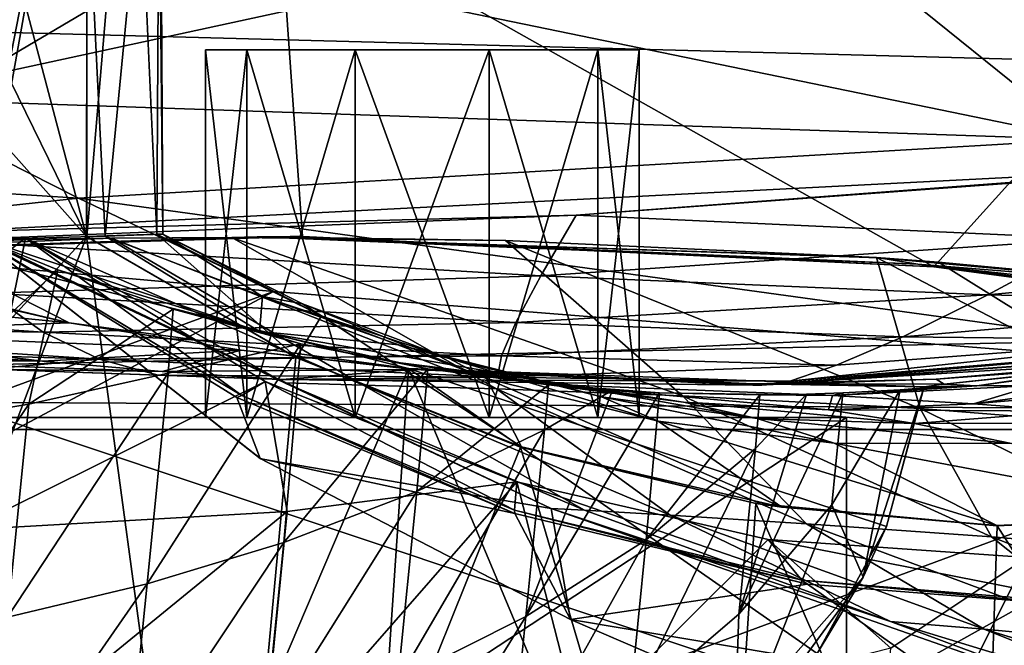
# Model space of a CAD drawing. Header units: metres. Extents: x -1204 to 0, y -809 to 0.
# Tile 24 of 145: x -977 to -925, y -92 to -59. Entities that reach past the tile are written whole.
import ezdxf

# ---------------------------------------------------------------- set-up
doc = ezdxf.new("R2010")
doc.units = ezdxf.units.M

msp = doc.modelspace()

# ---------------------------------------------------------------- linework, layer by layer
at = {"layer": 'top'}
for points in [[(-1020.627686, -121.229866, 759.618347), (-973.836853, -70.232147, 761.068115), (-1010.938416, -28.620661, 762.05658)], [(-1010.938416, -28.620661, 762.05658), (-973.836853, -70.232147, 761.068115), (-991.558472, -34.06818, 761.964722)], [(-973.836853, -70.232147, 761.068115), (-982.436951, -37.747082, 761.892395), (-991.558472, -34.06818, 761.964722)], [(-973.836853, -70.232147, 761.068115), (-973.798157, -41.966282, 761.804749), (-982.436951, -37.747082, 761.892395)], [(-970.074463, -41.582897, 1014.531982), (-972.851196, -70.21624, 1110.677124), (-974.216187, -42.017887, 1141.18335)], [(-973.798157, -41.966282, 761.804749), (-973.814026, -70.23143, 761.559387), (-971.388184, -41.720867, 824.468445)], [(-973.814026, -70.23143, 761.559387), (-970.10968, -70.119164, 877.688171), (-971.388184, -41.720867, 824.468445)], [(-969.784058, -70.115608, 994.240784), (-972.851196, -70.21624, 1110.677124), (-970.074463, -41.582897, 1014.531982)], [(-971.388184, -41.720867, 824.468445), (-970.10968, -70.119164, 877.688171), (-969.946716, -41.569355, 887.814209)], [(-970.10968, -70.119164, 877.688171), (-969.784058, -70.115608, 994.240784), (-969.946716, -41.569355, 887.814209)], [(-969.946716, -41.569355, 887.814209), (-969.784058, -70.115608, 994.240784), (-970.074463, -41.582897, 1014.531982)], [(-972.851196, -70.21624, 1110.677124), (-979.30542, -70.39653, 1226.949097), (-974.216187, -42.017887, 1141.18335)], [(-974.216187, -42.017887, 1141.18335), (-979.30542, -70.39653, 1226.949097), (-979.221008, -67.635269, 1225.742676)], [(-974.216187, -42.017887, 1141.18335), (-979.221008, -67.635269, 1225.742676), (-978.911438, -55.039032, 1221.272705)], [(-973.798157, -41.966282, 761.804749), (-973.836853, -70.232147, 761.068115), (-973.814026, -70.23143, 761.559387)], [(-1016.487488, -52.277069, 202.070496), (-963.641235, -52.277069, 204.667847), (-995.825073, -71.262817, 202.531296)], [(-963.641235, -52.277069, 204.667847), (-962.375671, -70.230675, 204.787323), (-995.825073, -71.262817, 202.531296)], [(-982.146667, -70.034477, 2035.890137), (-913.833862, -66.547203, 2026.555908), (-983.207947, -52.277039, 2039.156006)], [(-983.207947, -52.277039, 2039.156006), (-913.833862, -66.547203, 2026.555908), (-911.052795, -52.277039, 2028.605713)], [(-911.227234, -52.277069, 211.896362), (-928.88092, -71.840714, 208.935944), (-963.641235, -52.277069, 204.667847)], [(-928.88092, -71.840714, 208.935944), (-962.375671, -70.230675, 204.787323), (-963.641235, -52.277069, 204.667847)], [(-895.673401, -76.271492, 214.95517), (-928.88092, -71.840714, 208.935944), (-911.227234, -52.277069, 211.896362)], [(-982.146667, -70.034477, 2035.890137), (-947.855103, -69.116928, 2025.059937), (-913.833862, -66.547203, 2026.555908)], [(-947.855103, -69.116928, 2025.059937), (-913.969543, -66.624535, 2025.059937), (-913.833862, -66.547203, 2026.555908)], [(-913.969543, -66.624535, 2025.059937), (-947.855103, -69.116928, 2025.059937), (-920.501038, -70.368721, 1944.64209)], [(-981.803467, -70.456673, 2025.059937), (-947.855103, -69.116928, 2025.059937), (-982.146667, -70.034477, 2035.890137)], [(-947.855103, -69.116928, 2025.059937), (-981.803467, -70.456673, 2025.059937), (-949.734436, -72.321983, 1944.674683)], [(-947.855103, -69.116928, 2025.059937), (-949.734436, -72.321983, 1944.674683), (-920.501038, -70.368721, 1944.64209)], [(-1020.627686, -121.229866, 759.618347), (-993.774231, -122.791794, 759.646973), (-973.836853, -70.232147, 761.068115)], [(-997.748657, -71.330391, 434.029633), (-976.908936, -70.392021, 573.067139), (-1017.040344, -71.616974, 664.560547)], [(-1017.040344, -71.616974, 664.560547), (-976.908936, -70.392021, 573.067139), (-979.247375, -70.424515, 600.541016)], [(-1015.238464, -71.670494, 705.551697), (-979.468262, -70.385391, 664.593262), (-977.070801, -70.320351, 705.517212)], [(-1015.238464, -71.670494, 705.551697), (-977.070801, -70.320351, 705.517212), (-997.357971, -85.610573, 712.715698)], [(-1003.545898, -121.486122, 1277.247681), (-973.395508, -116.249763, 1277.463013), (-983.266052, -70.487961, 1278.628784)], [(-996.349304, -71.282486, 318.14328), (-963.033997, -70.238113, 318.143066), (-997.748657, -71.330391, 434.029633)], [(-963.033997, -70.238113, 318.143066), (-964.776794, -70.265068, 434.029663), (-997.748657, -71.330391, 434.029633)], [(-964.776794, -70.265068, 434.029663), (-966.118347, -70.29892, 520.026245), (-997.748657, -71.330391, 434.029633)], [(-966.118347, -70.29892, 520.026245), (-972.503601, -70.336174, 546.19043), (-997.748657, -71.330391, 434.029633)], [(-997.748657, -71.330391, 434.029633), (-972.503601, -70.336174, 546.19043), (-976.908936, -70.392021, 573.067139)], [(-977.070801, -70.320351, 705.517212), (-980.24176, -85.778755, 713.450562), (-997.357971, -85.610573, 712.715698)], [(-995.825073, -71.262817, 202.531296), (-962.375671, -70.230675, 204.787323), (-996.349304, -71.282486, 318.14328)], [(-996.349304, -71.282486, 318.14328), (-962.375671, -70.230675, 204.787323), (-963.033997, -70.238113, 318.143066)], [(-993.774231, -122.791794, 759.646973), (-966.90979, -121.408676, 759.752441), (-973.836853, -70.232147, 761.068115)], [(-992.256165, -70.636169, 1373.141357), (-983.266052, -70.487961, 1278.628784), (-974.759033, -74.813385, 1378.559204)], [(-979.30542, -70.39653, 1226.949097), (-975.349854, -71.998657, 1228.690308), (-984.383728, -80.360573, 1231.000488)], [(-983.266052, -70.487961, 1278.628784), (-973.395508, -116.249763, 1277.463013), (-956.751099, -77.235733, 1278.522461)], [(-983.266052, -70.487961, 1278.628784), (-956.751099, -77.235733, 1278.522461), (-974.759033, -74.813385, 1378.559204)], [(-949.734436, -72.321983, 1944.674683), (-981.803467, -70.456673, 2025.059937), (-979.017334, -73.236023, 1944.707642)], [(-977.070801, -70.320351, 705.517212), (-964.356262, -77.923317, 710.616882), (-980.24176, -85.778755, 713.450562)], [(-977.070801, -70.320351, 705.517212), (-979.468262, -70.385391, 664.593262), (-965.589844, -78.662682, 673.436646)], [(-977.070801, -70.320351, 705.517212), (-979.468262, -70.385391, 664.593262), (-965.589844, -78.662682, 673.436646)], [(-965.589844, -78.662682, 673.436646), (-979.468262, -70.385391, 664.593262), (-965.860107, -78.775276, 664.340454)], [(-965.589844, -78.662682, 673.436646), (-979.468262, -70.385391, 664.593262), (-979.366821, -70.447105, 664.558594)], [(-964.617554, -81.99791, 664.256042), (-979.45874, -70.375244, 664.566284), (-979.420715, -70.410904, 628.364624)], [(-964.591736, -82.01487, 628.364624), (-979.420715, -70.410904, 628.364624), (-949.184021, -84.660172, 628.364502)], [(-964.591736, -82.01487, 628.364624), (-964.617554, -81.99791, 664.256042), (-979.420715, -70.410904, 628.364624)], [(-979.420715, -70.410904, 628.364624), (-979.247375, -70.424515, 600.541016), (-949.184021, -84.660172, 628.364502)], [(-964.591736, -82.01487, 628.364624), (-964.617554, -81.99791, 664.256042), (-979.420715, -70.410904, 628.364624)], [(-964.617554, -81.99791, 664.256042), (-979.366821, -70.447105, 664.558594), (-979.420715, -70.410904, 628.364624)], [(-965.860107, -78.775276, 664.340454), (-979.366821, -70.447105, 664.558594), (-964.617554, -81.99791, 664.256042)], [(-979.366821, -70.447105, 664.558594), (-965.860107, -78.775276, 664.340454), (-965.589844, -78.662682, 673.436646)], [(-979.30542, -70.39653, 1226.949097), (-972.851196, -70.21624, 1110.677124), (-964.663635, -75.274643, 1224.425171)], [(-975.349854, -71.998657, 1228.690308), (-979.30542, -70.39653, 1226.949097), (-964.663635, -75.274643, 1224.425171)], [(-979.247375, -70.424515, 600.541016), (-976.908936, -70.392021, 573.067139), (-963.336182, -77.994011, 594.176453)], [(-979.247375, -70.424515, 600.541016), (-963.336182, -77.994011, 594.176453), (-949.184021, -84.660172, 628.364502)], [(-964.356262, -77.923317, 710.616882), (-977.070801, -70.320351, 705.517212), (-965.589844, -78.662682, 673.436646)], [(-964.356262, -77.923317, 710.616882), (-977.070801, -70.320351, 705.517212), (-965.589844, -78.662682, 673.436646)], [(-976.908936, -70.392021, 573.067139), (-972.503601, -70.336174, 546.19043), (-959.158997, -78.115784, 560.534973)], [(-976.908936, -70.392021, 573.067139), (-959.158997, -78.115784, 560.534973), (-963.336182, -77.994011, 594.176453)], [(-962.691467, -76.64579, 761.559387), (-973.814026, -70.23143, 761.559387), (-973.836853, -70.232147, 761.068115)], [(-962.691467, -76.64579, 761.559387), (-973.814026, -70.23143, 761.559387), (-973.836853, -70.232147, 761.068115)], [(-962.691467, -76.64579, 761.559387), (-973.836853, -70.232147, 761.068115), (-962.734802, -76.644012, 760.929688)], [(-973.836853, -70.232147, 761.068115), (-966.90979, -121.408676, 759.752441), (-962.734802, -76.644012, 760.929688)], [(-962.691467, -76.64579, 761.559387), (-973.836853, -70.232147, 761.068115), (-962.734802, -76.644012, 760.929688)], [(-970.10968, -70.119164, 877.688171), (-973.814026, -70.23143, 761.559387), (-962.691467, -76.64579, 761.559387)], [(-972.851196, -70.21624, 1110.677124), (-969.784058, -70.115608, 994.240784), (-964.498657, -73.41201, 1070.331543)], [(-964.663635, -75.274643, 1224.425171), (-972.851196, -70.21624, 1110.677124), (-964.498657, -73.41201, 1070.331543)], [(-972.503601, -70.336174, 546.19043), (-966.118347, -70.29892, 520.026245), (-952.084412, -78.322189, 527.766174)], [(-972.503601, -70.336174, 546.19043), (-952.084412, -78.322189, 527.766174), (-959.158997, -78.115784, 560.534973)], [(-969.784058, -70.115608, 994.240784), (-970.10968, -70.119164, 877.688171), (-961.373291, -74.446716, 915.925842)], [(-970.10968, -70.119164, 877.688171), (-962.691467, -76.64579, 761.559387), (-961.373291, -74.446716, 915.925842)], [(-964.498657, -73.41201, 1070.331543), (-969.784058, -70.115608, 994.240784), (-962.384705, -73.810921, 993.143433)], [(-969.784058, -70.115608, 994.240784), (-961.373291, -74.446716, 915.925842), (-962.384705, -73.810921, 993.143433)], [(-964.776794, -70.265068, 434.029663), (-951.611206, -70.454018, 478.947845), (-966.118347, -70.29892, 520.026245)], [(-966.118347, -70.29892, 520.026245), (-942.225464, -78.687622, 495.982666), (-952.084412, -78.322189, 527.766174)], [(-966.118347, -70.29892, 520.026245), (-951.611206, -70.454018, 478.947845), (-942.225464, -78.687622, 495.982666)], [(-963.033997, -70.238113, 318.143066), (-929.737915, -71.714317, 318.143036), (-964.776794, -70.265068, 434.029663)], [(-931.806335, -71.378998, 434.029663), (-931.920776, -71.358063, 439.589508), (-964.776794, -70.265068, 434.029663)], [(-931.920776, -71.358063, 439.589508), (-951.611206, -70.454018, 478.947845), (-964.776794, -70.265068, 434.029663)], [(-929.737915, -71.714317, 318.143036), (-931.806335, -71.378998, 434.029663), (-964.776794, -70.265068, 434.029663)], [(-962.375671, -70.230675, 204.787323), (-928.88092, -71.840714, 208.935944), (-963.033997, -70.238113, 318.143066)], [(-963.033997, -70.238113, 318.143066), (-928.88092, -71.840714, 208.935944), (-929.737915, -71.714317, 318.143036)], [(-951.611206, -70.454018, 478.947845), (-929.615479, -79.364227, 465.180298), (-942.225464, -78.687622, 495.982666)], [(-951.611206, -70.454018, 478.947845), (-931.920776, -71.358063, 439.589508), (-929.615479, -79.364227, 465.180298)], [(-920.501038, -70.368721, 1944.64209), (-949.734436, -72.321983, 1944.674683), (-926.023438, -73.338356, 1864.059082)], [(-926.023438, -73.338356, 1864.059082), (-901.056091, -70.958511, 1864.002319), (-920.501038, -70.368721, 1944.64209)], [(-974.759033, -74.813385, 1378.559204), (-992.84021, -70.64312, 1378.559448), (-992.256165, -70.636169, 1373.141357)], [(-992.84021, -70.64312, 1378.559448), (-974.759033, -74.813385, 1378.559204), (-992.008728, -73.12146, 1459.8302)], [(-909.299744, -73.733856, 1783.264282), (-901.056091, -70.958511, 1864.002319), (-926.023438, -73.338356, 1864.059082)], [(-931.806335, -71.378998, 434.029663), (-928.630615, -71.597519, 434.043335), (-931.920776, -71.358063, 439.589508)], [(-931.920776, -71.358063, 439.589508), (-914.168091, -80.596458, 435.324982), (-929.615479, -79.364227, 465.180298)], [(-931.920776, -71.358063, 439.589508), (-928.630615, -71.597519, 434.043335), (-914.168091, -80.596458, 435.324982)], [(-929.737915, -71.714317, 318.143036), (-914.357788, -72.947975, 412.318939), (-931.806335, -71.378998, 434.029663)], [(-914.357788, -72.947975, 412.318939), (-928.630615, -71.597519, 434.043335), (-931.806335, -71.378998, 434.029663)], [(-984.383728, -80.360573, 1231.000488), (-975.349854, -71.998657, 1228.690308), (-976.889709, -79.117386, 1232.031616)], [(-976.889709, -79.117386, 1232.031616), (-975.349854, -71.998657, 1228.690308), (-969.240417, -74.095093, 1231.512939)], [(-964.663635, -75.274643, 1224.425171), (-969.240417, -74.095093, 1231.512939), (-975.349854, -71.998657, 1228.690308)], [(-928.88092, -71.840714, 208.935944), (-895.673401, -76.271492, 214.95517), (-929.737915, -71.714317, 318.143036)], [(-929.737915, -71.714317, 318.143036), (-895.673401, -76.271492, 214.95517), (-896.663208, -75.836739, 318.143036)], [(-896.663208, -75.836739, 318.143036), (-898.093079, -75.131729, 391.196472), (-929.737915, -71.714317, 318.143036)], [(-898.093079, -75.131729, 391.196472), (-914.357788, -72.947975, 412.318939), (-929.737915, -71.714317, 318.143036)], [(-928.630615, -71.597519, 434.043335), (-914.357788, -72.947975, 412.318939), (-914.168091, -80.596458, 435.324982)], [(-951.05957, -74.791687, 1864.117188), (-949.734436, -72.321983, 1944.674683), (-979.017334, -73.236023, 1944.707642)], [(-949.734436, -72.321983, 1944.674683), (-951.05957, -74.791687, 1864.117188), (-926.023438, -73.338356, 1864.059082)], [(-1001.205566, -74.913231, 1864.237305), (-976.13147, -75.316856, 1864.176636), (-1008.314148, -73.109818, 1944.740723)], [(-976.13147, -75.316856, 1864.176636), (-979.017334, -73.236023, 1944.707642), (-1008.314148, -73.109818, 1944.740723)], [(-992.008728, -73.12146, 1459.8302), (-974.759033, -74.813385, 1378.559204), (-988.813477, -75.324715, 1540.914551)], [(-976.13147, -75.316856, 1864.176636), (-951.05957, -74.791687, 1864.117188), (-979.017334, -73.236023, 1944.707642)], [(-964.663635, -75.274643, 1224.425171), (-964.498657, -73.41201, 1070.331543), (-957.26886, -75.986855, 1070.111328)], [(-957.26886, -75.986855, 1070.111328), (-964.498657, -73.41201, 1070.331543), (-954.597656, -76.6978, 992.917725)], [(-964.498657, -73.41201, 1070.331543), (-962.384705, -73.810921, 993.143433), (-954.597656, -76.6978, 992.917725)], [(-926.023438, -73.338356, 1864.059082), (-951.05957, -74.791687, 1864.117188), (-930.537292, -75.558502, 1783.338135)], [(-930.537292, -75.558502, 1783.338135), (-909.299744, -73.733856, 1783.264282), (-926.023438, -73.338356, 1864.059082)], [(-976.889709, -79.117386, 1232.031616), (-969.240417, -74.095093, 1231.512939), (-969.501709, -77.490273, 1233.255371)], [(-969.240417, -74.095093, 1231.512939), (-962.470886, -75.919685, 1234.870728), (-969.501709, -77.490273, 1233.255371)], [(-962.470886, -75.919685, 1234.870728), (-969.240417, -74.095093, 1231.512939), (-964.663635, -75.274643, 1224.425171)], [(-962.384705, -73.810921, 993.143433), (-961.373291, -74.446716, 915.925842), (-952.618835, -77.774269, 915.71698)], [(-954.597656, -76.6978, 992.917725), (-962.384705, -73.810921, 993.143433), (-952.618835, -77.774269, 915.71698)], [(-930.537292, -75.558502, 1783.338135), (-916.085022, -75.722412, 1702.424316), (-909.299744, -73.733856, 1783.264282)], [(-961.373291, -74.446716, 915.925842), (-962.691467, -76.64579, 761.559387), (-950.76593, -81.391655, 761.559387)], [(-961.373291, -74.446716, 915.925842), (-950.76593, -81.391655, 761.559387), (-952.618835, -77.774269, 915.71698)], [(-994.444885, -76.106369, 1783.573853), (-973.140808, -76.745468, 1783.493164), (-1001.205566, -74.913231, 1864.237305)], [(-973.140808, -76.745468, 1783.493164), (-976.13147, -75.316856, 1864.176636), (-1001.205566, -74.913231, 1864.237305)], [(-974.759033, -74.813385, 1378.559204), (-965.635132, -76.259056, 1378.559326), (-988.813477, -75.324715, 1540.914551)], [(-951.827881, -76.562775, 1783.414551), (-951.05957, -74.791687, 1864.117188), (-976.13147, -75.316856, 1864.176636)], [(-974.759033, -74.813385, 1378.559204), (-956.751099, -77.235733, 1278.522461), (-965.635132, -76.259056, 1378.559326)], [(-951.05957, -74.791687, 1864.117188), (-951.827881, -76.562775, 1783.414551), (-930.537292, -75.558502, 1783.338135)], [(-988.813477, -75.324715, 1540.914551), (-976.169128, -76.842728, 1540.835083), (-1005.962219, -75.236763, 1702.867188)], [(-976.169128, -76.842728, 1540.835083), (-988.023743, -76.775314, 1702.773071), (-1005.962219, -75.236763, 1702.867188)], [(-988.813477, -75.324715, 1540.914551), (-965.635132, -76.259056, 1378.559326), (-976.169128, -76.842728, 1540.835083)], [(-973.140808, -76.745468, 1783.493164), (-951.827881, -76.562775, 1783.414551), (-976.13147, -75.316856, 1864.176636)], [(-957.1745, -76.935585, 1224.2771), (-962.470886, -75.919685, 1234.870728), (-964.663635, -75.274643, 1224.425171)], [(-949.799561, -77.862633, 1069.887451), (-964.663635, -75.274643, 1224.425171), (-957.26886, -75.986855, 1070.111328)], [(-949.799561, -77.862633, 1069.887451), (-957.1745, -76.935585, 1224.2771), (-964.663635, -75.274643, 1224.425171)], [(-951.827881, -76.562775, 1783.414551), (-934.040466, -77.067146, 1702.50708), (-930.537292, -75.558502, 1783.338135)], [(-912.796631, -76.259354, 1537.671631), (-906.723877, -75.419922, 1617.223145), (-938.008423, -78.120903, 1540.612427)], [(-906.723877, -75.419922, 1617.223145), (-936.530884, -77.898392, 1621.589966), (-938.008423, -78.120903, 1540.612427)], [(-936.530884, -77.898392, 1621.589966), (-906.723877, -75.419922, 1617.223145), (-916.085022, -75.722412, 1702.424316)], [(-916.085022, -75.722412, 1702.424316), (-934.040466, -77.067146, 1702.50708), (-936.530884, -77.898392, 1621.589966)], [(-934.040466, -77.067146, 1702.50708), (-916.085022, -75.722412, 1702.424316), (-930.537292, -75.558502, 1783.338135)], [(-979.035034, -77.274689, 1702.727051), (-973.140808, -76.745468, 1783.493164), (-994.444885, -76.106369, 1783.573853)], [(-969.501709, -77.490273, 1233.255371), (-962.470886, -75.919685, 1234.870728), (-970.624146, -88.652084, 1240.032104)], [(-962.470886, -75.919685, 1234.870728), (-963.366333, -86.451241, 1241.126343), (-970.624146, -88.652084, 1240.032104)], [(-962.470886, -75.919685, 1234.870728), (-955.723816, -77.252396, 1238.538818), (-963.366333, -86.451241, 1241.126343)], [(-955.723816, -77.252396, 1238.538818), (-962.470886, -75.919685, 1234.870728), (-957.1745, -76.935585, 1224.2771)], [(-946.516663, -78.733002, 992.687134), (-957.26886, -75.986855, 1070.111328), (-954.597656, -76.6978, 992.917725)], [(-949.799561, -77.862633, 1069.887451), (-957.26886, -75.986855, 1070.111328), (-946.516663, -78.733002, 992.687134)], [(-976.169128, -76.842728, 1540.835083), (-969.825439, -77.397438, 1540.796265), (-988.023743, -76.775314, 1702.773071)], [(-969.825439, -77.397438, 1540.796265), (-979.035034, -77.274689, 1702.727051), (-988.023743, -76.775314, 1702.773071)], [(-979.035034, -77.274689, 1702.727051), (-970.038147, -77.593864, 1702.681519), (-973.140808, -76.745468, 1783.493164)], [(-965.635132, -76.259056, 1378.559326), (-969.825439, -77.397438, 1540.796265), (-976.169128, -76.842728, 1540.835083)], [(-973.140808, -76.745468, 1783.493164), (-952.034302, -77.691208, 1702.592896), (-951.827881, -76.562775, 1783.414551)], [(-970.038147, -77.593864, 1702.681519), (-952.034302, -77.691208, 1702.592896), (-973.140808, -76.745468, 1783.493164)], [(-965.635132, -76.259056, 1378.559326), (-956.464966, -77.28093, 1378.559448), (-969.825439, -77.397438, 1540.796265)], [(-966.90979, -121.408676, 759.752441), (-950.8125, -81.398979, 760.836609), (-962.734802, -76.644012, 760.929688)], [(-956.751099, -77.235733, 1278.522461), (-956.464966, -77.28093, 1378.559448), (-965.635132, -76.259056, 1378.559326)], [(-950.76593, -81.391655, 761.559387), (-962.734802, -76.644012, 760.929688), (-950.8125, -81.398979, 760.836609)], [(-950.76593, -81.391655, 761.559387), (-962.691467, -76.64579, 761.559387), (-962.734802, -76.644012, 760.929688)], [(-950.76593, -81.391655, 761.559387), (-962.734802, -76.644012, 760.929688), (-950.8125, -81.398979, 760.836609)], [(-950.76593, -81.391655, 761.559387), (-962.691467, -76.64579, 761.559387), (-962.734802, -76.644012, 760.929688)], [(-943.502747, -80.033264, 915.502502), (-946.516663, -78.733002, 992.687134), (-954.597656, -76.6978, 992.917725)], [(-952.618835, -77.774269, 915.71698), (-943.502747, -80.033264, 915.502502), (-954.597656, -76.6978, 992.917725)], [(-952.034302, -77.691208, 1702.592896), (-934.040466, -77.067146, 1702.50708), (-951.827881, -76.562775, 1783.414551)], [(-917.049866, -76.791931, 1458.108643), (-912.796631, -76.259354, 1537.671631), (-938.486389, -78.111923, 1459.596558)], [(-912.796631, -76.259354, 1537.671631), (-938.008423, -78.120903, 1540.612427), (-938.486389, -78.111923, 1459.596558)], [(-969.825439, -77.397438, 1540.796265), (-963.471252, -77.815659, 1540.758057), (-979.035034, -77.274689, 1702.727051)], [(-963.471252, -77.815659, 1540.758057), (-970.038147, -77.593864, 1702.681519), (-979.035034, -77.274689, 1702.727051)], [(-973.395508, -116.249763, 1277.463013), (-959.039246, -110.923004, 1277.639282), (-956.751099, -77.235733, 1278.522461)], [(-956.464966, -77.28093, 1378.559448), (-963.471252, -77.815659, 1540.758057), (-969.825439, -77.397438, 1540.796265)], [(-963.471252, -77.815659, 1540.758057), (-956.464966, -77.28093, 1378.559448), (-938.486389, -78.111923, 1459.596558)], [(-955.723816, -77.252396, 1238.538818), (-956.30835, -83.752365, 1242.39917), (-963.366333, -86.451241, 1241.126343)], [(-956.751099, -77.235733, 1278.522461), (-959.039246, -110.923004, 1277.639282), (-945.838135, -103.183006, 1277.875366)], [(-949.579407, -78.059517, 1224.128662), (-955.723816, -77.252396, 1238.538818), (-957.1745, -76.935585, 1224.2771)], [(-949.579407, -78.059517, 1224.128662), (-957.1745, -76.935585, 1224.2771), (-942.171814, -79.016129, 1069.662354)], [(-957.1745, -76.935585, 1224.2771), (-949.799561, -77.862633, 1069.887451), (-942.171814, -79.016129, 1069.662354)], [(-929.407837, -78.215431, 1278.568604), (-956.751099, -77.235733, 1278.522461), (-931.393555, -85.616745, 1278.370605)], [(-956.751099, -77.235733, 1278.522461), (-935.080383, -92.338211, 1278.185913), (-931.393555, -85.616745, 1278.370605)], [(-945.838135, -103.183006, 1277.875366), (-935.080383, -92.338211, 1278.185913), (-956.751099, -77.235733, 1278.522461)], [(-956.464966, -77.28093, 1378.559448), (-956.751099, -77.235733, 1278.522461), (-938.441345, -78.053413, 1378.559448)], [(-956.751099, -77.235733, 1278.522461), (-929.407837, -78.215431, 1278.568604), (-938.441345, -78.053413, 1378.559448)], [(-956.464966, -77.28093, 1378.559448), (-938.441345, -78.053413, 1378.559448), (-938.486389, -78.111923, 1459.596558)], [(-955.723816, -77.252396, 1238.538818), (-949.331848, -78.093704, 1242.445679), (-956.30835, -83.752365, 1242.39917)], [(-949.579407, -78.059517, 1224.128662), (-949.331848, -78.093704, 1242.445679), (-955.723816, -77.252396, 1238.538818)], [(-936.530884, -77.898392, 1621.589966), (-934.040466, -77.067146, 1702.50708), (-952.034302, -77.691208, 1702.592896)], [(-917.049866, -76.791931, 1458.108643), (-938.486389, -78.111923, 1459.596558), (-928.760315, -77.796432, 1378.559448)], [(-919.489502, -77.109062, 1378.559448), (-917.049866, -76.791931, 1458.108643), (-928.760315, -77.796432, 1378.559448)], [(-919.489502, -77.109062, 1378.559448), (-928.760315, -77.796432, 1378.559448), (-928.341431, -78.062874, 1301.111206)], [(-920.077087, -77.207878, 1290.009277), (-919.489502, -77.109062, 1378.559448), (-928.341431, -78.062874, 1301.111206)], [(-928.341431, -78.062874, 1301.111206), (-926.611511, -78.158653, 1223.690308), (-920.077087, -77.207878, 1290.009277)], [(-926.611511, -78.158653, 1223.690308), (-918.425903, -77.039391, 1201.523071), (-920.077087, -77.207878, 1290.009277)], [(-923.559631, -78.138771, 1146.315063), (-918.425903, -77.039391, 1201.523071), (-926.611511, -78.158653, 1223.690308)], [(-970.624146, -88.652084, 1240.032104), (-978.025146, -90.407806, 1239.098633), (-969.501709, -77.490273, 1233.255371)], [(-978.025146, -90.407806, 1239.098633), (-976.889709, -79.117386, 1232.031616), (-969.501709, -77.490273, 1233.255371)], [(-970.038147, -77.593864, 1702.681519), (-963.471252, -77.815659, 1540.758057), (-952.034302, -77.691208, 1702.592896)], [(-963.471252, -77.815659, 1540.758057), (-936.530884, -77.898392, 1621.589966), (-952.034302, -77.691208, 1702.592896)], [(-938.486389, -78.111923, 1459.596558), (-938.008423, -78.120903, 1540.612427), (-963.471252, -77.815659, 1540.758057)], [(-938.008423, -78.120903, 1540.612427), (-936.530884, -77.898392, 1621.589966), (-963.471252, -77.815659, 1540.758057)], [(-952.618835, -77.774269, 915.71698), (-950.76593, -81.391655, 761.559387), (-936.945007, -84.590668, 761.559448)], [(-952.618835, -77.774269, 915.71698), (-936.945007, -84.590668, 761.559448), (-943.502747, -80.033264, 915.502502)], [(-938.486389, -78.111923, 1459.596558), (-938.441345, -78.053413, 1378.559448), (-928.760315, -77.796432, 1378.559448)], [(-928.341431, -78.062874, 1301.111206), (-928.760315, -77.796432, 1378.559448), (-938.441345, -78.053413, 1378.559448)], [(-964.356262, -77.923317, 710.616882), (-963.187988, -84.818726, 714.724792), (-980.24176, -85.778755, 713.450562)], [(-964.356262, -77.923317, 710.616882), (-965.589844, -78.662682, 673.436646), (-951.126343, -84.74366, 673.27356)], [(-964.356262, -77.923317, 710.616882), (-965.589844, -78.662682, 673.436646), (-951.126343, -84.74366, 673.27356)], [(-951.015015, -83.250992, 715.960815), (-964.356262, -77.923317, 710.616882), (-951.126343, -84.74366, 673.27356)], [(-964.356262, -77.923317, 710.616882), (-951.015015, -83.250992, 715.960815), (-963.187988, -84.818726, 714.724792)], [(-951.015015, -83.250992, 715.960815), (-964.356262, -77.923317, 710.616882), (-951.126343, -84.74366, 673.27356)], [(-949.184021, -84.660172, 628.364502), (-963.336182, -77.994011, 594.176453), (-947.422485, -84.739967, 594.472473)], [(-963.336182, -77.994011, 594.176453), (-959.158997, -78.115784, 560.534973), (-947.422485, -84.739967, 594.472473)], [(-947.422485, -84.739967, 594.472473), (-959.158997, -78.115784, 560.534973), (-942.869446, -85.01651, 561.032654)], [(-959.158997, -78.115784, 560.534973), (-952.084412, -78.322189, 527.766174), (-942.869446, -85.01651, 561.032654)], [(-949.331848, -78.093704, 1242.445679), (-949.533203, -80.490051, 1243.871704), (-956.30835, -83.752365, 1242.39917)], [(-942.869446, -85.01651, 561.032654), (-952.084412, -78.322189, 527.766174), (-935.639343, -85.475471, 528.319397)], [(-952.084412, -78.322189, 527.766174), (-942.225464, -78.687622, 495.982666), (-935.639343, -85.475471, 528.319397)], [(-942.171814, -79.016129, 1069.662354), (-949.799561, -77.862633, 1069.887451), (-938.249207, -79.886971, 992.454773)], [(-949.799561, -77.862633, 1069.887451), (-946.516663, -78.733002, 992.687134), (-938.249207, -79.886971, 992.454773)], [(-943.435059, -78.522537, 1246.632446), (-949.579407, -78.059517, 1224.128662), (-934.25238, -78.671654, 1223.834351)], [(-934.25238, -78.671654, 1223.834351), (-949.579407, -78.059517, 1224.128662), (-934.468628, -79.433853, 1069.438477)], [(-949.579407, -78.059517, 1224.128662), (-942.171814, -79.016129, 1069.662354), (-934.468628, -79.433853, 1069.438477)], [(-943.435059, -78.522537, 1246.632446), (-945.93811, -78.380371, 1244.766724), (-949.579407, -78.059517, 1224.128662)], [(-945.93811, -78.380371, 1244.766724), (-949.331848, -78.093704, 1242.445679), (-949.579407, -78.059517, 1224.128662)], [(-949.331848, -78.093704, 1242.445679), (-945.93811, -78.380371, 1244.766724), (-949.533203, -80.490051, 1243.871704)], [(-938.441345, -78.053413, 1378.559448), (-929.407837, -78.215431, 1278.568604), (-928.341431, -78.062874, 1301.111206)], [(-926.774048, -79.112175, 1069.218262), (-923.559631, -78.138771, 1146.315063), (-934.25238, -78.671654, 1223.834351)], [(-934.25238, -78.671654, 1223.834351), (-923.559631, -78.138771, 1146.315063), (-926.611511, -78.158653, 1223.690308)], [(-926.611511, -78.158653, 1223.690308), (-933.704834, -78.531349, 1256.355347), (-934.25238, -78.671654, 1223.834351)], [(-926.611511, -78.158653, 1223.690308), (-930.671936, -78.358559, 1261.85791), (-933.704834, -78.531349, 1256.355347)], [(-929.412903, -78.253204, 1267.624756), (-931.393555, -85.616745, 1278.370605), (-932.632996, -88.29863, 1267.624756)], [(-930.671936, -78.358559, 1261.85791), (-929.412903, -78.253204, 1267.624756), (-932.632996, -88.29863, 1267.624756)], [(-929.412903, -78.253204, 1267.624756), (-929.407837, -78.215431, 1278.568604), (-931.393555, -85.616745, 1278.370605)], [(-929.412903, -78.253204, 1267.624756), (-930.671936, -78.358559, 1261.85791), (-926.611511, -78.158653, 1223.690308)], [(-929.407837, -78.215431, 1278.568604), (-929.412903, -78.253204, 1267.624756), (-926.611511, -78.158653, 1223.690308)], [(-929.407837, -78.215431, 1278.568604), (-926.611511, -78.158653, 1223.690308), (-928.341431, -78.062874, 1301.111206)], [(-913.434448, -77.967552, 991.777649), (-926.774048, -79.112175, 1069.218262), (-921.596924, -79.500069, 991.996948)], [(-913.434448, -77.967552, 991.777649), (-919.172058, -78.057388, 1069.00415), (-926.774048, -79.112175, 1069.218262)], [(-919.172058, -78.057388, 1069.00415), (-923.559631, -78.138771, 1146.315063), (-926.774048, -79.112175, 1069.218262)], [(-965.589844, -78.662682, 673.436646), (-965.860107, -78.775276, 664.340454), (-951.118958, -84.918976, 664.179565)], [(-965.589844, -78.662682, 673.436646), (-965.860107, -78.775276, 664.340454), (-951.118958, -84.918976, 664.179565)], [(-951.118958, -84.918976, 664.179565), (-965.860107, -78.775276, 664.340454), (-964.617554, -81.99791, 664.256042)], [(-951.126343, -84.74366, 673.27356), (-965.589844, -78.662682, 673.436646), (-951.118958, -84.918976, 664.179565)], [(-951.126343, -84.74366, 673.27356), (-965.589844, -78.662682, 673.436646), (-951.118958, -84.918976, 664.179565)], [(-945.93811, -78.380371, 1244.766724), (-950.528137, -90.38356, 1250.690308), (-949.533203, -80.490051, 1243.871704)], [(-945.93811, -78.380371, 1244.766724), (-943.435059, -78.522537, 1246.632446), (-950.528137, -90.38356, 1250.690308)], [(-943.435059, -78.522537, 1246.632446), (-944.141846, -86.308296, 1251.835571), (-950.528137, -90.38356, 1250.690308)], [(-938.249207, -79.886971, 992.454773), (-946.516663, -78.733002, 992.687134), (-934.168762, -81.186844, 915.285767)], [(-946.516663, -78.733002, 992.687134), (-943.502747, -80.033264, 915.502502), (-934.168762, -81.186844, 915.285767)], [(-943.435059, -78.522537, 1246.632446), (-938.123962, -78.633415, 1251.243774), (-944.141846, -86.308296, 1251.835571)], [(-944.141846, -86.308296, 1251.835571), (-938.123962, -78.633415, 1251.243774), (-938.345581, -81.474976, 1253.150513)], [(-938.123962, -78.633415, 1251.243774), (-943.435059, -78.522537, 1246.632446), (-934.25238, -78.671654, 1223.834351)], [(-935.639343, -85.475471, 528.319397), (-942.225464, -78.687622, 495.982666), (-925.826721, -86.164085, 496.459656)], [(-942.225464, -78.687622, 495.982666), (-929.615479, -79.364227, 465.180298), (-925.826721, -86.164085, 496.459656)], [(-935.635803, -78.597534, 1253.898438), (-933.704834, -78.531349, 1256.355347), (-939.229309, -90.263359, 1259.88269)], [(-939.229309, -90.263359, 1259.88269), (-933.704834, -78.531349, 1256.355347), (-934.290283, -84.458839, 1260.636719)], [(-938.345581, -81.474976, 1253.150513), (-935.635803, -78.597534, 1253.898438), (-939.229309, -90.263359, 1259.88269)], [(-938.345581, -81.474976, 1253.150513), (-938.123962, -78.633415, 1251.243774), (-935.635803, -78.597534, 1253.898438)], [(-934.25238, -78.671654, 1223.834351), (-935.635803, -78.597534, 1253.898438), (-938.123962, -78.633415, 1251.243774)], [(-933.704834, -78.531349, 1256.355347), (-935.635803, -78.597534, 1253.898438), (-934.25238, -78.671654, 1223.834351)], [(-934.468628, -79.433853, 1069.438477), (-926.774048, -79.112175, 1069.218262), (-934.25238, -78.671654, 1223.834351)], [(-933.704834, -78.531349, 1256.355347), (-930.671936, -78.358559, 1261.85791), (-934.290283, -84.458839, 1260.636719)], [(-934.290283, -84.458839, 1260.636719), (-930.671936, -78.358559, 1261.85791), (-932.632996, -88.29863, 1267.624756)], [(-985.530029, -91.759354, 1238.312134), (-984.383728, -80.360573, 1231.000488), (-976.889709, -79.117386, 1232.031616)], [(-976.889709, -79.117386, 1232.031616), (-978.025146, -90.407806, 1239.098633), (-985.530029, -91.759354, 1238.312134)], [(-934.468628, -79.433853, 1069.438477), (-942.171814, -79.016129, 1069.662354), (-929.905518, -80.143539, 992.223694)], [(-942.171814, -79.016129, 1069.662354), (-938.249207, -79.886971, 992.454773), (-929.905518, -80.143539, 992.223694)], [(-921.596924, -79.500069, 991.996948), (-926.774048, -79.112175, 1069.218262), (-934.468628, -79.433853, 1069.438477)], [(-925.826721, -86.164085, 496.459656), (-929.615479, -79.364227, 465.180298), (-913.471191, -87.20356, 465.506256)], [(-929.615479, -79.364227, 465.180298), (-914.168091, -80.596458, 435.324982), (-913.471191, -87.20356, 465.506256)], [(-929.905518, -80.143539, 992.223694), (-938.249207, -79.886971, 992.454773), (-924.763794, -81.216476, 915.07019)], [(-938.249207, -79.886971, 992.454773), (-934.168762, -81.186844, 915.285767), (-924.763794, -81.216476, 915.07019)], [(-929.905518, -80.143539, 992.223694), (-921.596924, -79.500069, 991.996948), (-934.468628, -79.433853, 1069.438477)], [(-915.435852, -80.122093, 914.859131), (-921.596924, -79.500069, 991.996948), (-929.905518, -80.143539, 992.223694)], [(-936.945007, -84.590668, 761.559448), (-925.536072, -85.55394, 761.559509), (-943.502747, -80.033264, 915.502502)], [(-943.502747, -80.033264, 915.502502), (-925.536072, -85.55394, 761.559509), (-934.168762, -81.186844, 915.285767)], [(-924.763794, -81.216476, 915.07019), (-915.435852, -80.122093, 914.859131), (-929.905518, -80.143539, 992.223694)], [(-956.30835, -83.752365, 1242.39917), (-949.533203, -80.490051, 1243.871704), (-957.318054, -93.792885, 1249.696777)], [(-949.533203, -80.490051, 1243.871704), (-950.528137, -90.38356, 1250.690308), (-957.318054, -93.792885, 1249.696777)], [(-966.90979, -121.408676, 759.752441), (-940.460876, -116.439575, 759.950256), (-950.8125, -81.398979, 760.836609)], [(-938.323914, -84.399117, 760.79071), (-950.76593, -81.391655, 761.559387), (-950.8125, -81.398979, 760.836609)], [(-938.323914, -84.399117, 760.79071), (-950.76593, -81.391655, 761.559387), (-950.8125, -81.398979, 760.836609)], [(-940.460876, -116.439575, 759.950256), (-938.323914, -84.399117, 760.79071), (-950.8125, -81.398979, 760.836609)], [(-936.945007, -84.590668, 761.559448), (-950.76593, -81.391655, 761.559387), (-938.323914, -84.399117, 760.79071)], [(-936.945007, -84.590668, 761.559448), (-950.76593, -81.391655, 761.559387), (-938.323914, -84.399117, 760.79071)], [(-945.037476, -95.2145, 1259.220337), (-944.141846, -86.308296, 1251.835571), (-938.345581, -81.474976, 1253.150513)], [(-938.345581, -81.474976, 1253.150513), (-939.229309, -90.263359, 1259.88269), (-945.037476, -95.2145, 1259.220337)], [(-924.763794, -81.216476, 915.07019), (-934.168762, -81.186844, 915.285767), (-913.841614, -85.027107, 761.559509)], [(-934.168762, -81.186844, 915.285767), (-925.536072, -85.55394, 761.559509), (-913.841614, -85.027107, 761.559509)], [(-948.163696, -90.535782, 664.032471), (-964.617554, -81.99791, 664.256042), (-964.591736, -82.01487, 628.364624)], [(-951.118958, -84.918976, 664.179565), (-964.617554, -81.99791, 664.256042), (-948.163696, -90.535782, 664.032471)], [(-948.163696, -90.535782, 664.032471), (-964.617554, -81.99791, 664.256042), (-964.591736, -82.01487, 628.364624)], [(-964.591736, -82.01487, 628.364624), (-949.184021, -84.660172, 628.364502), (-948.163696, -90.535782, 628.364624)], [(-948.163696, -90.535782, 628.364624), (-948.163696, -90.535782, 664.032471), (-964.591736, -82.01487, 628.364624)], [(-948.163696, -90.535782, 628.364624), (-948.163696, -90.535782, 664.032471), (-964.591736, -82.01487, 628.364624)], [(-951.015015, -83.250992, 715.960815), (-964.567017, -98.730072, 724.610352), (-963.187988, -84.818726, 714.724792)], [(-964.567017, -98.730072, 724.610352), (-951.015015, -83.250992, 715.960815), (-947.672791, -96.239685, 725.892639)], [(-951.015015, -83.250992, 715.960815), (-951.126343, -84.74366, 673.27356), (-935.8927, -88.460571, 673.171143)], [(-951.015015, -83.250992, 715.960815), (-951.126343, -84.74366, 673.27356), (-935.8927, -88.460571, 673.171143)], [(-937.669189, -86.295418, 721.313721), (-951.015015, -83.250992, 715.960815), (-935.8927, -88.460571, 673.171143)], [(-951.015015, -83.250992, 715.960815), (-937.669189, -86.295418, 721.313721), (-947.672791, -96.239685, 725.892639)], [(-937.669189, -86.295418, 721.313721), (-951.015015, -83.250992, 715.960815), (-935.8927, -88.460571, 673.171143)], [(-963.366333, -86.451241, 1241.126343), (-956.30835, -83.752365, 1242.39917), (-964.388794, -96.618835, 1248.838013)], [(-956.30835, -83.752365, 1242.39917), (-957.318054, -93.792885, 1249.696777), (-964.388794, -96.618835, 1248.838013)], [(-940.460876, -116.439575, 759.950256), (-926.396912, -111.619888, 760.112183), (-938.323914, -84.399117, 760.79071)], [(-932.632996, -88.29863, 1267.624756), (-939.482178, -97.641754, 1267.624756), (-934.290283, -84.458839, 1260.636719)], [(-939.482178, -97.641754, 1267.624756), (-939.229309, -90.263359, 1259.88269), (-934.290283, -84.458839, 1260.636719)], [(-925.529907, -85.582451, 760.792908), (-936.945007, -84.590668, 761.559448), (-938.323914, -84.399117, 760.79071)], [(-926.396912, -111.619888, 760.112183), (-925.529907, -85.582451, 760.792908), (-938.323914, -84.399117, 760.79071)], [(-925.529907, -85.582451, 760.792908), (-936.945007, -84.590668, 761.559448), (-938.323914, -84.399117, 760.79071)], [(-925.536072, -85.55394, 761.559509), (-936.945007, -84.590668, 761.559448), (-925.529907, -85.582451, 760.792908)], [(-925.536072, -85.55394, 761.559509), (-936.945007, -84.590668, 761.559448), (-925.529907, -85.582451, 760.792908)], [(-980.24176, -85.778755, 713.450562), (-963.187988, -84.818726, 714.724792), (-981.636719, -99.850136, 723.744629)], [(-963.187988, -84.818726, 714.724792), (-964.567017, -98.730072, 724.610352), (-981.636719, -99.850136, 723.744629)], [(-935.8927, -88.460571, 673.171143), (-951.126343, -84.74366, 673.27356), (-935.593201, -88.662483, 664.081543)], [(-951.126343, -84.74366, 673.27356), (-951.118958, -84.918976, 664.179565), (-935.593201, -88.662483, 664.081543)], [(-935.8927, -88.460571, 673.171143), (-951.126343, -84.74366, 673.27356), (-935.593201, -88.662483, 664.081543)], [(-951.126343, -84.74366, 673.27356), (-951.118958, -84.918976, 664.179565), (-935.593201, -88.662483, 664.081543)], [(-935.593201, -88.662483, 664.081543), (-951.118958, -84.918976, 664.179565), (-948.163696, -90.535782, 664.032471)], [(-949.184021, -84.660172, 628.364502), (-917.805542, -95.626122, 628.364624), (-948.163696, -90.535782, 628.364624)], [(-917.805542, -95.626122, 628.364624), (-949.184021, -84.660172, 628.364502), (-931.185425, -90.641418, 594.767822)], [(-949.184021, -84.660172, 628.364502), (-947.422485, -84.739967, 594.472473), (-931.185425, -90.641418, 594.767822)], [(-931.185425, -90.641418, 594.767822), (-947.422485, -84.739967, 594.472473), (-942.869446, -85.01651, 561.032654)], [(-926.220459, -91.051041, 561.529114), (-931.185425, -90.641418, 594.767822), (-942.869446, -85.01651, 561.032654)], [(-942.869446, -85.01651, 561.032654), (-935.639343, -85.475471, 528.319397), (-926.220459, -91.051041, 561.529114)], [(-913.841614, -85.027107, 761.559509), (-925.536072, -85.55394, 761.559509), (-925.529907, -85.582451, 760.792908)], [(-913.841614, -85.027107, 761.559509), (-925.536072, -85.55394, 761.559509), (-925.529907, -85.582451, 760.792908)], [(-913.841614, -85.027107, 761.559509), (-925.529907, -85.582451, 760.792908), (-912.698425, -84.923927, 760.843201)], [(-913.234436, -104.738525, 760.3255), (-912.698425, -84.923927, 760.843201), (-925.529907, -85.582451, 760.792908)], [(-913.841614, -85.027107, 761.559509), (-925.529907, -85.582451, 760.792908), (-912.698425, -84.923927, 760.843201)], [(-935.639343, -85.475471, 528.319397), (-918.801575, -91.744888, 528.871216), (-926.220459, -91.051041, 561.529114)], [(-935.639343, -85.475471, 528.319397), (-925.826721, -86.164085, 496.459656), (-918.801575, -91.744888, 528.871216)], [(-931.393555, -85.616745, 1278.370605), (-935.080383, -92.338211, 1278.185913), (-932.632996, -88.29863, 1267.624756)], [(-926.396912, -111.619888, 760.112183), (-913.234436, -104.738525, 760.3255), (-925.529907, -85.582451, 760.792908)], [(-918.801575, -91.744888, 528.871216), (-925.826721, -86.164085, 496.459656), (-909.006592, -92.745354, 496.935425)], [(-909.006592, -92.745354, 496.935425), (-925.826721, -86.164085, 496.459656), (-913.471191, -87.20356, 465.506256)], [(-970.624146, -88.652084, 1240.032104), (-963.366333, -86.451241, 1241.126343), (-971.657593, -98.928932, 1248.099731)], [(-963.366333, -86.451241, 1241.126343), (-964.388794, -96.618835, 1248.838013), (-971.657593, -98.928932, 1248.099731)], [(-951.434082, -99.392387, 1258.643433), (-944.141846, -86.308296, 1251.835571), (-945.037476, -95.2145, 1259.220337)], [(-950.528137, -90.38356, 1250.690308), (-944.141846, -86.308296, 1251.835571), (-951.434082, -99.392387, 1258.643433)], [(-947.672791, -96.239685, 725.892639), (-937.669189, -86.295418, 721.313721), (-931.165955, -92.060699, 727.682861)], [(-923.955933, -87.255898, 727.053528), (-937.669189, -86.295418, 721.313721), (-920.268555, -89.719948, 673.132202)], [(-937.669189, -86.295418, 721.313721), (-935.8927, -88.460571, 673.171143), (-920.268555, -89.719948, 673.132202)], [(-937.669189, -86.295418, 721.313721), (-923.955933, -87.255898, 727.053528), (-931.165955, -92.060699, 727.682861)], [(-923.955933, -87.255898, 727.053528), (-937.669189, -86.295418, 721.313721), (-920.268555, -89.719948, 673.132202)], [(-937.669189, -86.295418, 721.313721), (-935.8927, -88.460571, 673.171143), (-920.268555, -89.719948, 673.132202)], [(-932.349487, -103.999733, 738.027893), (-923.955933, -87.255898, 727.053528), (-916.104126, -91.611984, 734.489563)], [(-931.165955, -92.060699, 727.682861), (-923.955933, -87.255898, 727.053528), (-932.349487, -103.999733, 738.027893)], [(-971.657593, -98.928932, 1248.099731), (-979.067993, -100.777855, 1247.469971), (-970.624146, -88.652084, 1240.032104)], [(-979.067993, -100.777855, 1247.469971), (-978.025146, -90.407806, 1239.098633), (-970.624146, -88.652084, 1240.032104)], [(-935.593201, -88.662483, 664.081543), (-948.163696, -90.535782, 664.032471), (-909.255432, -107.266304, 663.59436)], [(-945.838135, -103.183006, 1277.875366), (-939.482178, -97.641754, 1267.624756), (-932.632996, -88.29863, 1267.624756)], [(-932.632996, -88.29863, 1267.624756), (-935.080383, -92.338211, 1278.185913), (-945.838135, -103.183006, 1277.875366)], [(-920.268555, -89.719948, 673.132202), (-935.8927, -88.460571, 673.171143), (-919.671204, -89.912178, 664.048828)], [(-935.8927, -88.460571, 673.171143), (-935.593201, -88.662483, 664.081543), (-919.671204, -89.912178, 664.048828)], [(-920.268555, -89.719948, 673.132202), (-935.8927, -88.460571, 673.171143), (-919.671204, -89.912178, 664.048828)], [(-935.8927, -88.460571, 673.171143), (-935.593201, -88.662483, 664.081543), (-919.671204, -89.912178, 664.048828)], [(-919.671204, -89.912178, 664.048828), (-935.593201, -88.662483, 664.081543), (-909.255432, -107.266304, 663.59436)], [(-939.229309, -90.263359, 1259.88269), (-939.482178, -97.641754, 1267.624756), (-945.037476, -95.2145, 1259.220337)], [(-957.318054, -93.792885, 1249.696777), (-950.528137, -90.38356, 1250.690308), (-958.232971, -102.890739, 1258.143066)], [(-950.528137, -90.38356, 1250.690308), (-951.434082, -99.392387, 1258.643433), (-958.232971, -102.890739, 1258.143066)], [(-948.163696, -90.535782, 628.364624), (-917.805542, -95.626122, 628.364624), (-909.27533, -107.257195, 628.364624)], [(-909.27533, -107.257195, 628.364624), (-909.255432, -107.266304, 663.59436), (-948.163696, -90.535782, 628.364624)], [(-909.255432, -107.266304, 663.59436), (-948.163696, -90.535782, 664.032471), (-948.163696, -90.535782, 628.364624)], [(-914.675964, -95.685051, 595.062195), (-931.185425, -90.641418, 594.767822), (-926.220459, -91.051041, 561.529114)], [(-917.805542, -95.626122, 628.364624), (-931.185425, -90.641418, 594.767822), (-914.675964, -95.685051, 595.062195)], [(-909.265747, -96.203682, 562.023987), (-914.675964, -95.685051, 595.062195), (-926.220459, -91.051041, 561.529114)], [(-926.220459, -91.051041, 561.529114), (-918.801575, -91.744888, 528.871216), (-909.265747, -96.203682, 562.023987)], [(-916.665283, -97.273033, 739.273499), (-932.349487, -103.999733, 738.027893), (-916.104126, -91.611984, 734.489563)]]:
    msp.add_3dface(points, dxfattribs=at)
at = {"layer": 'top0123410'}
for points in [[(-55.062557, -54.857471, 2079.170898), (-1148.979736, -54.857471, 2079.170898), (-62.500916, -83.822968, 2099.452637)], [(-1148.979736, -54.857471, 2079.170898), (-1143.290527, -78.174026, 2095.497314), (-62.500916, -83.822968, 2099.452637)], [(-1146.364624, -57.472641, 2077.3396), (-57.677727, -57.472641, 2077.3396), (-1140.89856, -80.469208, 2093.442139)], [(-57.677727, -57.472641, 2077.3396), (-63.143745, -80.469208, 2093.442139), (-1140.89856, -80.469208, 2093.442139)], [(-62.500916, -83.822968, 2099.452637), (-1143.290527, -78.174026, 2095.497314), (-1135.536011, -100.241104, 2110.94873)], [(-1140.89856, -80.469208, 2093.442139), (-63.143745, -80.469208, 2093.442139), (-1133.377563, -102.250114, 2108.693115)], [(-63.143745, -80.469208, 2093.442139), (-70.66478, -102.250114, 2108.693115), (-1133.377563, -102.250114, 2108.693115)], [(-73.120026, -110.688354, 2118.26416), (-62.500916, -83.822968, 2099.452637), (-1135.536011, -100.241104, 2110.94873)]]:
    msp.add_3dface(points, dxfattribs=at)
at = {"layer": 'top0123425'}
for points in [[(-967.520508, -60.340324, 357.589661), (-965.324158, -60.34034, 350.830139), (-967.52063, -79.840324, 357.589661)], [(-967.52063, -79.840324, 357.589661), (-965.324341, -79.84034, 364.349213), (-967.520508, -60.340324, 357.589661)], [(-965.324158, -60.34034, 350.830139), (-965.324341, -79.84034, 350.830139), (-967.52063, -79.840324, 357.589661)], [(-965.324341, -79.84034, 364.349213), (-965.324158, -60.34034, 364.349213), (-967.520508, -60.340324, 357.589661)], [(-967.520508, -60.340324, 357.589661), (-965.324158, -60.34034, 364.349213), (-965.324158, -60.34034, 350.830139)], [(-965.324158, -60.34034, 350.830139), (-959.574158, -60.340382, 346.652527), (-965.324341, -79.84034, 350.830139)], [(-965.324341, -79.84034, 364.349213), (-959.574341, -79.840385, 368.526825), (-965.324158, -60.34034, 364.349213)], [(-959.574158, -60.340382, 346.652527), (-959.574341, -79.840385, 346.652527), (-965.324341, -79.84034, 350.830139)], [(-959.574341, -79.840385, 368.526825), (-959.574158, -60.340382, 368.526825), (-965.324158, -60.34034, 364.349213)], [(-965.324158, -60.34034, 364.349213), (-959.574158, -60.340382, 368.526825), (-965.324158, -60.34034, 350.830139)], [(-965.324158, -60.34034, 350.830139), (-959.574158, -60.340382, 368.526825), (-959.574158, -60.340382, 346.652527)], [(-959.574158, -60.340382, 346.652527), (-952.466797, -60.340435, 346.652527), (-959.574341, -79.840385, 346.652527)], [(-959.574341, -79.840385, 368.526825), (-952.466919, -79.840439, 368.526825), (-959.574158, -60.340382, 368.526825)], [(-952.466797, -60.340435, 346.652527), (-952.466919, -79.840439, 346.652527), (-959.574341, -79.840385, 346.652527)], [(-952.466919, -79.840439, 368.526825), (-952.466797, -60.340435, 368.526825), (-959.574158, -60.340382, 368.526825)], [(-959.574158, -60.340382, 368.526825), (-952.466797, -60.340435, 368.526825), (-959.574158, -60.340382, 346.652527)], [(-959.574158, -60.340382, 346.652527), (-952.466797, -60.340435, 368.526825), (-952.466797, -60.340435, 346.652527)], [(-952.466797, -60.340435, 346.652527), (-946.716797, -60.340477, 350.830139), (-952.466919, -79.840439, 346.652527)], [(-952.466919, -79.840439, 368.526825), (-946.716919, -79.840477, 364.349213), (-952.466797, -60.340435, 368.526825)], [(-946.716797, -60.340477, 350.830139), (-946.716919, -79.840477, 350.830139), (-952.466919, -79.840439, 346.652527)], [(-946.716919, -79.840477, 364.349213), (-946.716797, -60.340477, 364.349213), (-952.466797, -60.340435, 368.526825)], [(-952.466797, -60.340435, 368.526825), (-946.716797, -60.340477, 364.349213), (-952.466797, -60.340435, 346.652527)], [(-952.466797, -60.340435, 346.652527), (-946.716797, -60.340477, 364.349213), (-946.716797, -60.340477, 350.830139)], [(-946.716797, -60.340477, 350.830139), (-944.520508, -60.340496, 357.589661), (-946.716919, -79.840477, 350.830139)], [(-946.716919, -79.840477, 364.349213), (-944.52063, -79.840492, 357.589661), (-946.716797, -60.340477, 364.349213)], [(-944.520508, -60.340496, 357.589661), (-944.52063, -79.840492, 357.589661), (-946.716919, -79.840477, 350.830139)], [(-944.52063, -79.840492, 357.589661), (-944.520508, -60.340496, 357.589661), (-946.716797, -60.340477, 364.349213)], [(-946.716797, -60.340477, 364.349213), (-944.520508, -60.340496, 357.589661), (-946.716797, -60.340477, 350.830139)], [(-978.52063, -79.840111, 405.789673), (-978.520874, -109.340111, 405.789673), (-933.52063, -79.840446, 405.789673)], [(-978.520874, -109.340111, 405.789673), (-933.520874, -109.340446, 405.789673), (-933.52063, -79.840446, 405.789673)], [(-978.520752, -94.840111, 308.089661), (-978.52063, -79.840111, 308.089661), (-933.520752, -94.840446, 308.089661)], [(-933.52063, -79.840446, 405.789673), (-959.574341, -79.840385, 368.526825), (-978.52063, -79.840111, 405.789673)], [(-959.574341, -79.840385, 368.526825), (-965.324341, -79.84034, 364.349213), (-978.52063, -79.840111, 405.789673)], [(-978.52063, -79.840111, 405.789673), (-965.324341, -79.84034, 364.349213), (-967.52063, -79.840324, 357.589661)], [(-933.52063, -79.840446, 308.089661), (-978.52063, -79.840111, 308.089661), (-959.574341, -79.840385, 346.652527)], [(-959.574341, -79.840385, 346.652527), (-978.52063, -79.840111, 308.089661), (-965.324341, -79.84034, 350.830139)], [(-978.52063, -79.840111, 308.089661), (-967.52063, -79.840324, 357.589661), (-965.324341, -79.84034, 350.830139)], [(-978.52063, -79.840111, 308.089661), (-978.52063, -79.840111, 405.789673), (-967.52063, -79.840324, 357.589661)], [(-978.52063, -79.840111, 308.089661), (-933.52063, -79.840446, 308.089661), (-933.520752, -94.840446, 308.089661)], [(-952.466919, -79.840439, 368.526825), (-959.574341, -79.840385, 368.526825), (-933.52063, -79.840446, 405.789673)], [(-952.466919, -79.840439, 346.652527), (-933.52063, -79.840446, 308.089661), (-959.574341, -79.840385, 346.652527)], [(-946.716919, -79.840477, 364.349213), (-952.466919, -79.840439, 368.526825), (-933.52063, -79.840446, 405.789673)], [(-933.52063, -79.840446, 308.089661), (-952.466919, -79.840439, 346.652527), (-946.716919, -79.840477, 350.830139)], [(-946.716919, -79.840477, 364.349213), (-933.52063, -79.840446, 405.789673), (-944.52063, -79.840492, 357.589661)], [(-944.52063, -79.840492, 357.589661), (-933.52063, -79.840446, 308.089661), (-946.716919, -79.840477, 350.830139)], [(-933.52063, -79.840446, 405.789673), (-933.52063, -79.840446, 308.089661), (-944.52063, -79.840492, 357.589661)], [(-933.520874, -109.340446, 405.789673), (-933.520813, -109.102097, 385.589661), (-933.52063, -79.840446, 405.789673)], [(-933.520813, -109.102097, 385.589661), (-933.520874, -109.340446, 365.589661), (-933.52063, -79.840446, 405.789673)], [(-933.52063, -79.840446, 405.789673), (-933.520874, -109.340446, 365.589661), (-933.520813, -107.699875, 345.710632)], [(-933.520813, -107.699875, 345.710632), (-933.520813, -102.822548, 326.369537), (-933.52063, -79.840446, 405.789673)], [(-933.520813, -102.822548, 326.369537), (-933.520752, -94.840446, 308.089661), (-933.52063, -79.840446, 405.789673)], [(-933.52063, -79.840446, 405.789673), (-933.520752, -94.840446, 308.089661), (-933.52063, -79.840446, 308.089661)]]:
    msp.add_3dface(points, dxfattribs=at)
at = {"layer": 'top0123459'}
for points in [[(-1194.042358, -794.032166, 90), (-1194.042358, -10, 90), (-887.021179, -753.244812, 90)], [(-887.021179, -753.244812, 90), (-1194.042358, -10, 90), (-633.427063, -638.481384, 90)], [(-1194.042358, -10, 90), (-626.241211, -632.856445, 90), (-633.427063, -638.481384, 90)], [(-10, -10, 90), (-602.021179, -625.846375, 90), (-1194.042358, -10, 90)], [(-602.021179, -625.846375, 90), (-610.037109, -626.560547, 90), (-1194.042358, -10, 90)], [(-1194.042358, -10, 90), (-610.037109, -626.560547, 90), (-618.258606, -628.853394, 90)], [(-618.258606, -628.853394, 90), (-626.241211, -632.856445, 90), (-1194.042358, -10, 90)], [(-936.588013, -52.50901, 163.059708), (-1003.922424, -52.689594, 163.059708), (-984.710266, -62.921486, 140.86116)], [(-936.588013, -52.50901, 163.059708), (-984.710266, -62.921486, 140.86116), (-920.969238, -65.092171, 141.089432)], [(-870.316284, -52.381512, 163.059708), (-936.588013, -52.50901, 163.059708), (-920.969238, -65.092171, 141.089432)], [(-984.710266, -62.921486, 140.86116), (-1005.228821, -66.232918, 129.234833), (-974.261475, -68.206299, 129.383224)], [(-920.969238, -65.092171, 141.089432), (-984.710266, -62.921486, 140.86116), (-974.261475, -68.206299, 129.383224)], [(-920.969238, -65.092171, 141.089432), (-974.261475, -68.206299, 129.383224), (-903.074219, -77.997078, 118.661613)], [(-974.261475, -68.206299, 129.383224), (-1005.228821, -66.232918, 129.234833), (-994.618347, -70.397583, 118.794266)], [(-974.261475, -68.206299, 129.383224), (-994.618347, -70.397583, 118.794266), (-963.918213, -73.158302, 118.746078)], [(-903.074219, -77.997078, 118.661613), (-974.261475, -68.206299, 129.383224), (-963.918213, -73.158302, 118.746078)], [(-963.918213, -73.158302, 118.746078), (-994.618347, -70.397583, 118.794266), (-1125.669922, -132.380966, 117.712341)], [(-903.074219, -77.997078, 118.661613), (-963.918213, -73.158302, 118.746078), (-1129.025879, -161.388199, 117.206017)], [(-1129.025879, -161.388199, 117.206017), (-963.918213, -73.158302, 118.746078), (-1125.669922, -132.380966, 117.712341)], [(-843.515747, -81.898308, 118.593521), (-903.074219, -77.997078, 118.661613), (-1133.41333, -206.83606, 116.41272)], [(-1133.41333, -206.83606, 116.41272), (-903.074219, -77.997078, 118.661613), (-1129.025879, -161.388199, 117.206017)], [(-1136.397095, -246.592377, 115.718773), (-782.271667, -85.030106, 118.538857), (-843.515747, -81.898308, 118.593521)], [(-1136.397095, -246.592377, 115.718773), (-843.515747, -81.898308, 118.593521), (-1133.41333, -206.83606, 116.41272)], [(-720.814026, -87.26474, 118.499847), (-782.271667, -85.030106, 118.538857), (-1136.397095, -246.592377, 115.718773)], [(-613.877686, -606.131226, 109.443001), (-720.814026, -87.26474, 118.499847), (-1139.987671, -324.029175, 114.367111)], [(-720.814026, -87.26474, 118.499847), (-1138.536865, -284.940247, 115.049408), (-1139.987671, -324.029175, 114.367111)], [(-1138.536865, -284.940247, 115.049408), (-720.814026, -87.26474, 118.499847), (-1136.397095, -246.592377, 115.718773)]]:
    msp.add_3dface(points, dxfattribs=at)

doc.saveas('drawing.dxf')
